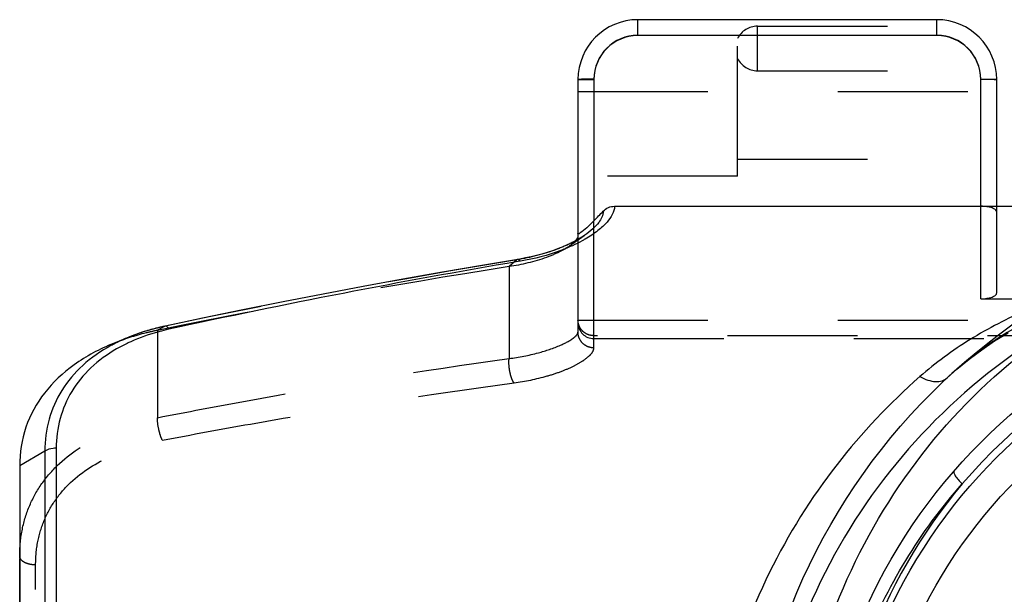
# Model space of a CAD drawing. Header units: millimetres. Extents: x 0 to 1000, y 0 to 1000.
# Tile 2 of 7: x 432 to 481, y 464 to 493. Entities that reach past the tile are written whole.
import ezdxf

# ---------------------------------------------------------------- set-up
doc = ezdxf.new("R2010")
doc.units = ezdxf.units.MM
doc.header["$LTSCALE"] = 65.185185
doc.linetypes.add('HIDDEN', pattern=[0.2, 0.1, -0.1])
for name, color, linetype in [('FASEN', 7, 'CONTINUOUS'), ('KOERPER', 7, 'CONTINUOUS'), ('KONST.EL_MIT_GEO', 7, 'CONTINUOUS')]:
    doc.layers.add(name, color=color, linetype=linetype)

msp = doc.modelspace()

# ---------------------------------------------------------------- linework, layer by layer
at = {"layer": 'FASEN', "color": 7, "linetype": 'Continuous'}
for p, q in [((437.471, 477.28), (436.699, 476.965)), ((432, 470.822), (432, 433.591))]:
    msp.add_line(p, q, dxfattribs=at)
at = {"layer": 'FASEN', "color": 8, "linetype": 'HIDDEN'}
for points in [[(459.61, 481.882), (459.695, 481.944), (459.784, 482.009), (459.878, 482.076), (459.977, 482.146), (460.081, 482.219)], [(460.081, 482.219), (460.306, 482.374), (460.34, 482.398)]]:
    msp.add_lwpolyline(points, dxfattribs=at)
msp.add_arc((518.66, 88.019), 397.684, 98.98598, 101.5684, dxfattribs=at)
msp.add_open_spline([(438.91, 477.625), (438.718, 477.586), (437.968, 477.416), (437.231, 477.181), (436.699, 476.965)], degree=3, knots=[0, 0, 0, 0, 0.253923, 1, 1, 1, 1], dxfattribs=at)
at = {"layer": 'FASEN', "color": 7, "linetype": 'Continuous'}
msp.add_open_spline([(436.699, 476.965), (436.007, 476.685), (434.727, 476.011), (433.179, 474.574), (432.205, 472.796), (432, 471.478), (432, 470.822)], degree=3, knots=[0, 0, 0, 0, 0.272742, 0.523068, 0.760537, 1, 1, 1, 1], dxfattribs=at)
at = {"layer": 'KOERPER', "color": 8, "linetype": 'HIDDEN'}
msp.add_line((469, 490.645), (469, 492.881), dxfattribs=at)
at = {"layer": 'KONST.EL_MIT_GEO', "color": 7, "linetype": 'Continuous'}
for p, q in [((463, 492.421), (463, 493.207)), ((478, 493.207), (463, 493.207)), ((478, 492.421), (478, 493.207)), ((478, 492.421), (463, 492.421)), ((460, 490.207), (460, 482.389)), ((460.8, 490.221), (460.8, 483.121)), ((480.2, 483.848), (480.2, 490.221)), ((481, 483.848), (481, 490.207)), ((461.832, 483.848), (482.889, 483.848)), ((456.974, 481.182), (456.974, 481.181)), ((457.113, 481.094), (456.993, 481.073)), ((437.503, 477.292), (437.471, 477.28)), ((433.831, 471.706), (433.831, 432.706)), ((433.266, 471.57), (432, 470.822)), ((433.266, 471.57), (433.266, 432.843))]:
    msp.add_line(p, q, dxfattribs=at)
at = {"layer": 'KONST.EL_MIT_GEO', "color": 8, "linetype": 'HIDDEN'}
for p, q in [((468, 485.357), (468, 493.207)), ((469, 492.881), (479.359, 492.881)), ((463, 492.421), (463, 492.407)), ((478, 492.407), (463, 492.407)), ((478, 492.421), (478, 492.407)), ((469, 490.645), (480.968, 490.645)), ((460, 490.207), (460.8, 490.207)), ((481, 490.207), (480.2, 490.207)), ((460, 489.607), (481, 489.607)), ((468, 486.207), (481, 486.207)), ((468, 485.357), (460, 485.357)), ((480.2, 479.207), (480.2, 483.848)), ((481, 479.5), (481, 483.848)), ((460.8, 476.745), (460.8, 483.121)), ((460, 482.389), (460, 477.53)), ((456.938, 481.164), (456.545, 480.823)), ((456.545, 480.823), (456.545, 476.209)), ((480.2, 479.207), (489.8, 479.207)), ((460, 478.142), (540, 478.142)), ((439.301, 477.836), (438.91, 477.625)), ((438.91, 477.625), (438.91, 473.24)), ((439.314, 477.841), (439.301, 477.836)), ((539.2, 477.355), (460.8, 477.355)), ((460.8, 477.207), (539.2, 477.207)), ((478.517, 475.244), (478.512, 475.239)), ((432, 433.591), (432, 470.822)), ((432.8, 438.554), (432.8, 465.859))]:
    msp.add_line(p, q, dxfattribs=at)
at = {"layer": 'KONST.EL_MIT_GEO', "color": 7, "linetype": 'Continuous'}
for points in [[(460.34, 482.398), (460.2, 482.306), (460.03, 482.203), (459.845, 482.1), (459.645, 481.998), (459.431, 481.898), (459.205, 481.8), (458.967, 481.706), (458.718, 481.616), (458.46, 481.531), (458.195, 481.452), (457.923, 481.379), (457.648, 481.313), (457.37, 481.253), (457.091, 481.201)], [(457.091, 481.201), (455.183, 480.881), (453.202, 480.539), (451.214, 480.185), (449.219, 479.818), (447.218, 479.44), (445.209, 479.049), (443.195, 478.646), (441.173, 478.232), (439.314, 477.841)], [(439.314, 477.841), (439.058, 477.784), (438.622, 477.671), (438.194, 477.543), (437.775, 477.398), (437.503, 477.293)]]:
    msp.add_lwpolyline(points, dxfattribs=at)
at = {"layer": 'KONST.EL_MIT_GEO', "color": 8, "linetype": 'HIDDEN'}
msp.add_lwpolyline([(478.517, 475.244), (479.002, 475.678), (479.614, 476.18), (480.247, 476.65), (480.897, 477.09), (481.567, 477.5)], dxfattribs=at)
at = {"layer": 'KONST.EL_MIT_GEO', "color": 7, "linetype": 'Continuous'}
for radius in [31.5, 28, 26.9, 25.4]:
    msp.add_circle((500, 452.207), radius, dxfattribs=at)
for centre, radius, start, end in [((463, 490.207), 3, 90, 180), ((478, 490.207), 3, 0, 90), ((463, 490.221), 2.2, 90, 180), ((478, 490.221), 2.2, 0, 90), ((420.141, 522.933), 56.905, 315.6031, 316.2771), ((520.441, 107.229), 379.191, 99.63237, 102.32813), ((500.001, 452.207), 27.267, 40.5074, 139.4926), ((440.924, 468.816), 9.14, 112.1913, 116.7795), ((440.615, 469.446), 8.44, 116.8344, 118.5952), ((500.37, 452.222), 27.539, 140.0158, 180.0318)]:
    msp.add_arc(centre, radius, start, end, dxfattribs=at)
at = {"layer": 'KONST.EL_MIT_GEO', "color": 8, "linetype": 'HIDDEN'}
for centre, radius, start, end in [((469, 491.763), 1.118, 90, 153.4349), ((463, 490.207), 2.2, 90, 180), ((478, 490.207), 2.2, 0, 90), ((469, 491.763), 1.118, 206.5651, 270), ((519.383, 101.833), 384.436, 99.34807, 102.02339), ((460.8, 478.007), 0.8, 180, 270)]:
    msp.add_arc(centre, radius, start, end, dxfattribs=at)
for centre, ratio, start_param, end_param in [((480.2, 483.556), 0.364231, 0, 1.570796), ((480.2, 479.5), 0.366505, -1.570796, 0)]:
    msp.add_ellipse(centre, major_axis=(0.8, 0), ratio=ratio, start_param=start_param, end_param=end_param, dxfattribs=at)
at = {"layer": 'KONST.EL_MIT_GEO', "color": 7, "linetype": 'Continuous'}
for points, knots in [([(460.8, 490.221), (460.698, 490.221), (460.55, 490.22), (460.361, 490.218), (460.241, 490.217), (460.144, 490.215), (460.076, 490.213), (460.037, 490.211), (460.017, 490.21), (460.008, 490.208), (460, 490.208), (460, 490.207)], [0, 0, 0, 0, 0.382504, 0.555264, 0.706681, 0.831028, 0.923425, 0.956514, 0.980381, 0.994876, 1, 1, 1, 1]), ([(480.2, 490.221), (480.302, 490.221), (480.45, 490.22), (480.639, 490.218), (480.759, 490.217), (480.856, 490.215), (480.924, 490.213), (480.963, 490.211), (480.983, 490.21), (480.992, 490.208), (481, 490.208), (481, 490.207)], [0, 0, 0, 0, 0.382504, 0.555264, 0.706681, 0.831028, 0.923425, 0.956514, 0.980381, 0.994876, 1, 1, 1, 1]), ([(461.266, 483.602), (461.268, 483.398), (461.094, 483.061), (460.736, 482.69), (460.484, 482.496), (460.34, 482.398)], [0, 0, 0, 0, 0.39272, 0.666568, 1, 1, 1, 1]), ([(461.832, 483.848), (461.829, 483.557), (461.534, 483.086), (460.976, 482.585), (460.58, 482.324), (460.355, 482.195)], [0, 0, 0, 0, 0.382154, 0.659373, 1, 1, 1, 1]), ([(461.266, 483.602), (461.338, 483.678), (461.515, 483.803), (461.727, 483.848), (461.832, 483.848)], [0, 0, 0, 0, 0.50014, 1, 1, 1, 1]), ([(460.8, 483.121), (460.682, 483.001), (460.461, 482.79), (460.231, 482.587), (460.117, 482.508)], [0, 0, 0, 0, 0.549, 1, 1, 1, 1]), ([(460.002, 482.469), (460.001, 482.47), (460, 482.474), (460, 482.477), (460, 482.479)], [0, 0, 0, 0, 0.46525, 1, 1, 1, 1]), ([(460.117, 482.508), (460.102, 482.498), (460.077, 482.481), (460.043, 482.465), (460.016, 482.455), (460.003, 482.464), (460.002, 482.469)], [0, 0, 0, 0, 0.401586, 0.69775, 0.882513, 1, 1, 1, 1]), ([(460.355, 482.195), (460.306, 482.166), (460.099, 482.051), (459.886, 481.945), (459.721, 481.87)], [0, 0, 0, 0, 0.238964, 1, 1, 1, 1]), ([(460, 482.389), (460, 482.368), (459.985, 482.265), (459.922, 482.175), (459.868, 482.113)], [0, 0, 0, 0, 0.20301, 1, 1, 1, 1]), ([(459.721, 481.87), (459.533, 481.784), (458.692, 481.439), (457.805, 481.21), (457.113, 481.094)], [0, 0, 0, 0, 0.227856, 1, 1, 1, 1]), ([(457.104, 481.092), (457.094, 481.107), (457.062, 481.148), (457.01, 481.187), (456.974, 481.181)], [0, 0, 0, 0, 0.335453, 1, 1, 1, 1]), ([(482.53, 478.645), (481.544, 478.22), (479.649, 477.253), (477.932, 475.992), (477.147, 475.302)], [0, 0, 0, 0, 0.506661, 1, 1, 1, 1]), ([(485.127, 478.472), (482.786, 477.214), (478.419, 474.083), (473.302, 467.838), (469.987, 460.385), (469.217, 454.94), (469.217, 452.207)], [0, 0, 0, 0, 0.247947, 0.494762, 0.744988, 1, 1, 1, 1]), ([(470.74, 452.207), (470.74, 454.85), (471.4, 460.124), (474.296, 467.476), (478.891, 473.822), (482.933, 477.123), (485.127, 478.472)], [0, 0, 0, 0, 0.254249, 0.50487, 0.752325, 1, 1, 1, 1]), ([(439.48, 477.676), (439.312, 477.639), (438.662, 477.481), (438.026, 477.26), (437.572, 477.056)], [0, 0, 0, 0, 0.256304, 1, 1, 1, 1]), ([(439.48, 477.676), (439.456, 477.722), (439.42, 477.79), (439.342, 477.847), (439.314, 477.841)], [0, 0, 0, 0, 0.648683, 1, 1, 1, 1]), ([(437.572, 477.056), (437.51, 477.028), (437.267, 476.916), (437.029, 476.792), (436.856, 476.692)], [0, 0, 0, 0, 0.253181, 1, 1, 1, 1]), ([(436.576, 476.856), (436.069, 476.58), (435.137, 475.938), (434.054, 474.668), (433.399, 473.176), (433.265, 472.106), (433.266, 471.57)], [0, 0, 0, 0, 0.264309, 0.51288, 0.754693, 1, 1, 1, 1]), ([(436.856, 476.692), (436.392, 476.425), (435.54, 475.808), (434.558, 474.606), (433.963, 473.207), (433.835, 472.207), (433.831, 471.706)], [0, 0, 0, 0, 0.262835, 0.511124, 0.753701, 1, 1, 1, 1]), ([(477.147, 475.302), (475.632, 473.969), (472.766, 470.936), (469.345, 465.489), (467.044, 459.132), (466.223, 452.205), (467.044, 445.279), (469.345, 438.923), (472.767, 433.476), (475.632, 430.444), (477.147, 429.111)], [0, 0, 0, 0, 0.115693, 0.237552, 0.366309, 0.500022, 0.633736, 0.762479, 0.884323, 1, 1, 1, 1]), ([(477.147, 475.302), (477.277, 475.231), (477.53, 475.118), (477.911, 475.039), (478.252, 475.069), (478.44, 475.173), (478.512, 475.239)], [0, 0, 0, 0, 0.305279, 0.57142, 0.798604, 1, 1, 1, 1]), ([(433.831, 471.709), (433.779, 471.709), (433.585, 471.697), (433.389, 471.643), (433.266, 471.57)], [0, 0, 0, 0, 0.266755, 1, 1, 1, 1]), ([(478.866, 470.574), (478.845, 470.55), (478.85, 470.484), (478.882, 470.406), (478.948, 470.286), (479.077, 470.119), (479.199, 469.987), (479.269, 469.918)], [0, 0, 0, 0, 0.116287, 0.208534, 0.325903, 0.62866, 1, 1, 1, 1]), ([(472.535, 452.207), (472.535, 453.84), (472.837, 457.102), (474.169, 461.799), (476.307, 466.141), (478.216, 468.726), (479.269, 469.918)], [0, 0, 0, 0, 0.253313, 0.504638, 0.753279, 1, 1, 1, 1])]:
    msp.add_open_spline(points, degree=3, knots=knots, dxfattribs=at)
at = {"layer": 'KONST.EL_MIT_GEO', "color": 8, "linetype": 'HIDDEN'}
for points, knots in [([(460.34, 482.398), (460.136, 482.258), (459.668, 481.99), (458.552, 481.51), (457.607, 481.272), (456.939, 481.164)], [0, 0, 0, 0, 0.204114, 0.442367, 1, 1, 1, 1]), ([(459.868, 482.113), (459.851, 482.094), (459.772, 482.009), (459.683, 481.936), (459.61, 481.882)], [0, 0, 0, 0, 0.218018, 1, 1, 1, 1]), ([(459.61, 481.882), (459.453, 481.766), (459.064, 481.54), (458.059, 481.117), (457.18, 480.913), (456.545, 480.823)], [0, 0, 0, 0, 0.178969, 0.411328, 1, 1, 1, 1]), ([(521.489, 475.239), (520.852, 475.833), (519.474, 476.938), (516.353, 478.784), (511.869, 480.382), (506.065, 481.376), (500.006, 481.686), (493.946, 481.377), (488.141, 480.385), (483.656, 478.788), (480.533, 476.943), (479.154, 475.838), (478.517, 475.244)], [0, 0, 0, 0, 0.057064, 0.115222, 0.236909, 0.366234, 0.499952, 0.633676, 0.763019, 0.884735, 0.942911, 1, 1, 1, 1]), ([(460.8, 477.355), (460.696, 477.355), (460.486, 477.395), (460.22, 477.57), (460.042, 477.832), (460, 478.04), (460, 478.142)], [0, 0, 0, 0, 0.251784, 0.5025, 0.751752, 1, 1, 1, 1]), ([(439.301, 477.836), (439.144, 477.803), (438.534, 477.66), (437.935, 477.467), (437.503, 477.292)], [0, 0, 0, 0, 0.255304, 1, 1, 1, 1]), ([(456.545, 476.209), (457.04, 476.272), (457.92, 476.441), (459.004, 476.804), (459.656, 477.135), (459.936, 477.374), (460, 477.485), (460, 477.53)], [0, 0, 0, 0, 0.39505, 0.705667, 0.906331, 0.964749, 1, 1, 1, 1]), ([(460.8, 476.745), (460.696, 476.745), (460.486, 476.785), (460.221, 476.96), (460.042, 477.221), (460, 477.428), (460, 477.53)], [0, 0, 0, 0, 0.252181, 0.503045, 0.752126, 1, 1, 1, 1]), ([(456.792, 474.991), (457.353, 475.067), (458.153, 475.227), (459.13, 475.545), (459.718, 475.792), (460.183, 476.043), (460.52, 476.288), (460.732, 476.51), (460.8, 476.676), (460.8, 476.745)], [0, 0, 0, 0, 0.37506, 0.538272, 0.679872, 0.796964, 0.888149, 0.954238, 1, 1, 1, 1]), ([(438.91, 473.24), (440.379, 473.529), (446.236, 474.641), (452.124, 475.595), (456.545, 476.209)], [0, 0, 0, 0, 0.251209, 1, 1, 1, 1]), ([(456.792, 474.991), (456.741, 475.053), (456.661, 475.231), (456.58, 475.532), (456.535, 475.87), (456.534, 476.101), (456.545, 476.209)], [0, 0, 0, 0, 0.191073, 0.453826, 0.741425, 1, 1, 1, 1]), ([(439.157, 472.114), (440.626, 472.394), (446.485, 473.472), (452.372, 474.396), (456.792, 474.991)], [0, 0, 0, 0, 0.251139, 1, 1, 1, 1]), ([(432, 466.296), (432, 466.724), (432.074, 467.571), (432.432, 468.788), (433.034, 469.899), (434.162, 471.227), (436.132, 472.502), (437.946, 473.049), (438.91, 473.24)], [0, 0, 0, 0, 0.12018, 0.237404, 0.353983, 0.472613, 0.723862, 1, 1, 1, 1]), ([(439.157, 472.114), (439.117, 472.188), (439.049, 472.363), (438.949, 472.736), (438.906, 473.04), (438.91, 473.24)], [0, 0, 0, 0, 0.217083, 0.482937, 1, 1, 1, 1]), ([(432.8, 465.859), (432.8, 466.251), (432.869, 467.027), (433.204, 468.139), (433.767, 469.148), (434.816, 470.342), (436.628, 471.468), (438.281, 471.947), (439.157, 472.114)], [0, 0, 0, 0, 0.120837, 0.238498, 0.355332, 0.474102, 0.725197, 1, 1, 1, 1]), ([(432.8, 465.859), (432.697, 465.859), (432.523, 465.877), (432.298, 465.948), (432.138, 466.04), (432.029, 466.157), (432, 466.252), (432, 466.296)], [0, 0, 0, 0, 0.311525, 0.525792, 0.711984, 0.867082, 1, 1, 1, 1])]:
    msp.add_open_spline(points, degree=3, knots=knots, dxfattribs=at)
msp.add_open_spline([(456.974, 481.181), (456.961, 481.179), (456.948, 481.173), (456.938, 481.164)], degree=3, dxfattribs=at)

doc.saveas('drawing.dxf')
